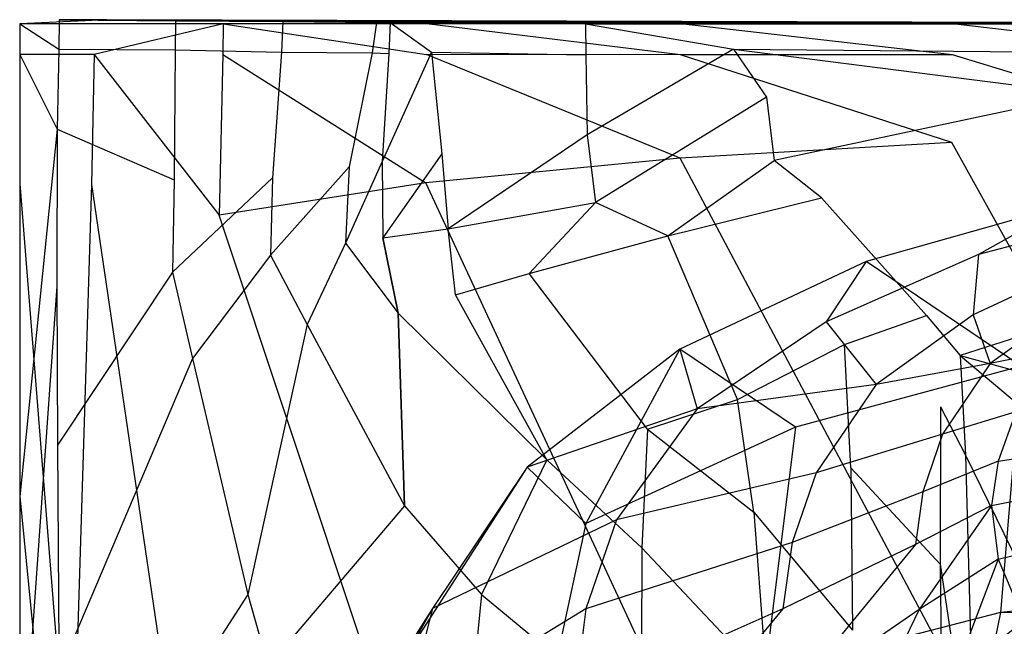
# Model space of a CAD drawing. Extents: x 0 to 0.359, y -0.35 to 0.
# Tile 4 of 21: x 0.003 to 0.123, y -0.074 to 0. Entities that reach past the tile are written whole.
import ezdxf

# ---------------------------------------------------------------- set-up
doc = ezdxf.new("R2010")
doc.units = 0
doc.layers.add('L0_URINAL__N_750200__1___REPLAC', color=7, linetype='CONTINUOUS')

msp = doc.modelspace()

# ---------------------------------------------------------------- linework, layer by layer
at = {"layer": 'L0_URINAL__N_750200__1___REPLAC', "color": 8}
for points, invisible_edges in [([(0.002933, -0.000504, 0.522683), (0.013555, -0.000006, 0.473207), (0.007734, 0, 0.472129), (0.002933, -0.000504, 0.522683)], 13), ([(0.007734, 0, 0.472129), (0.007691, -0.003597, 0.470131), (0.002933, -0.000504, 0.522683), (0.007734, 0, 0.472129)], 14), ([(0.007734, 0, 0.472129), (0.021935, -0.000124, 0.421099), (0.007691, -0.003597, 0.470131), (0.007734, 0, 0.472129)], 14), ([(0.007734, 0, 0.472129), (0.027659, -0.00013, 0.422525), (0.021935, -0.000124, 0.421099), (0.007734, 0, 0.472129)], 13), ([(0.027659, -0.00013, 0.422525), (0.007734, 0, 0.472129), (0.013555, -0.000006, 0.473207), (0.027659, -0.00013, 0.422525)], 14), ([(0.013555, -0.000006, 0.473207), (0.002933, -0.000504, 0.522683), (0.008917, -0.00051, 0.522038), (0.013555, -0.000006, 0.473207)], 14), ([(0.002933, -0.000504, 0.522683), (0.017345, -0.000509, 0.54839), (0.008917, -0.00051, 0.522038), (0.002933, -0.000504, 0.522683)], 13), ([(0.017345, -0.000509, 0.54839), (0.002933, -0.000504, 0.522683), (0.012082, -0.000504, 0.551291), (0.017345, -0.000509, 0.54839)], 14), ([(0.002933, -0.000504, 0.522683), (0.007691, -0.003597, 0.470131), (0.002933, -0.004256, 0.522), (0.002933, -0.000504, 0.522683)], 14), ([(0.002933, -0.000504, 0.522683), (0.002933, -0.004256, 0.522), (0.012025, -0.004256, 0.550608), (0.002933, -0.000504, 0.522683)], 14), ([(0.012082, -0.000504, 0.551291), (0.002933, -0.000504, 0.522683), (0.012025, -0.004256, 0.550608), (0.012082, -0.000504, 0.551291)], 14), ([(0.021935, -0.000124, 0.421099), (0.021914, -0.003674, 0.418856), (0.007691, -0.003597, 0.470131), (0.021935, -0.000124, 0.421099)], 14), ([(0.179676, -0.000504, 0.604102), (0.013555, -0.000006, 0.473207), (0.008917, -0.00051, 0.522038), (0.179676, -0.000504, 0.604102)], 14), ([(0.179676, -0.000504, 0.604102), (0.008917, -0.00051, 0.522038), (0.017345, -0.000509, 0.54839), (0.179676, -0.000504, 0.604102)], 14), ([(0.027772, -0.000504, 0.570003), (0.012025, -0.004256, 0.550608), (0.027706, -0.004264, 0.569472), (0.027772, -0.000504, 0.570003)], 14), ([(0.027772, -0.000504, 0.570003), (0.012082, -0.000504, 0.551291), (0.012025, -0.004256, 0.550608), (0.027772, -0.000504, 0.570003)], 14), ([(0.012082, -0.000504, 0.551291), (0.031816, -0.000507, 0.565648), (0.017345, -0.000509, 0.54839), (0.012082, -0.000504, 0.551291)], 13), ([(0.031816, -0.000507, 0.565648), (0.012082, -0.000504, 0.551291), (0.027772, -0.000504, 0.570003), (0.031816, -0.000507, 0.565648)], 14), ([(0.179676, -0.000504, 0.604102), (0.027659, -0.00013, 0.422525), (0.013555, -0.000006, 0.473207), (0.179676, -0.000504, 0.604102)], 14), ([(0.179676, -0.000504, 0.604102), (0.017345, -0.000509, 0.54839), (0.031816, -0.000507, 0.565648), (0.179676, -0.000504, 0.604102)], 14), ([(0.021935, -0.000124, 0.421099), (0.035049, -0.000238, 0.361572), (0.021914, -0.003674, 0.418856), (0.021935, -0.000124, 0.421099)], 14), ([(0.035049, -0.000238, 0.361572), (0.034866, -0.003955, 0.360487), (0.021914, -0.003674, 0.418856), (0.035049, -0.000238, 0.361572)], 14), ([(0.021935, -0.000124, 0.421099), (0.040808, -0.000244, 0.36284), (0.035049, -0.000238, 0.361572), (0.021935, -0.000124, 0.421099)], 13), ([(0.040808, -0.000244, 0.36284), (0.021935, -0.000124, 0.421099), (0.027659, -0.00013, 0.422525), (0.040808, -0.000244, 0.36284)], 14), ([(0.179676, -0.000504, 0.604102), (0.040808, -0.000244, 0.36284), (0.027659, -0.00013, 0.422525), (0.179676, -0.000504, 0.604102)], 14), ([(0.052567, -0.004267, 0.587391), (0.027772, -0.000504, 0.570003), (0.027706, -0.004264, 0.569472), (0.052567, -0.004267, 0.587391)], 13), ([(0.027772, -0.000504, 0.570003), (0.055389, -0.000506, 0.582616), (0.031816, -0.000507, 0.565648), (0.027772, -0.000504, 0.570003)], 13), ([(0.055389, -0.000506, 0.582616), (0.027772, -0.000504, 0.570003), (0.052579, -0.000504, 0.587859), (0.055389, -0.000506, 0.582616)], 14), ([(0.027772, -0.000504, 0.570003), (0.052567, -0.004267, 0.587391), (0.052579, -0.000504, 0.587859), (0.027772, -0.000504, 0.570003)], 14), ([(0.179676, -0.000504, 0.604102), (0.031816, -0.000507, 0.565648), (0.055389, -0.000506, 0.582616), (0.179676, -0.000504, 0.604102)], 14), ([(0.035049, -0.000238, 0.361572), (0.046478, -0.000338, 0.309698), (0.034866, -0.003955, 0.360487), (0.035049, -0.000238, 0.361572)], 14), ([(0.046478, -0.000338, 0.309698), (0.045957, -0.004042, 0.310597), (0.034866, -0.003955, 0.360487), (0.046478, -0.000338, 0.309698)], 14), ([(0.035049, -0.000238, 0.361572), (0.052236, -0.000344, 0.310967), (0.046478, -0.000338, 0.309698), (0.035049, -0.000238, 0.361572)], 13), ([(0.052236, -0.000344, 0.310967), (0.035049, -0.000238, 0.361572), (0.040808, -0.000244, 0.36284), (0.052236, -0.000344, 0.310967)], 14), ([(0.179676, -0.000504, 0.604102), (0.052236, -0.000344, 0.310967), (0.040808, -0.000244, 0.36284), (0.179676, -0.000504, 0.604102)], 14), ([(0.046478, -0.000338, 0.309698), (0.048164, -0.000353, 0.302044), (0.045957, -0.004042, 0.310597), (0.046478, -0.000338, 0.309698)], 14), ([(0.048164, -0.000353, 0.302044), (0.048002, -0.004113, 0.301603), (0.045957, -0.004042, 0.310597), (0.048164, -0.000353, 0.302044)], 14), ([(0.046478, -0.000338, 0.309698), (0.053839, -0.000359, 0.303692), (0.048164, -0.000353, 0.302044), (0.046478, -0.000338, 0.309698)], 13), ([(0.053839, -0.000359, 0.303692), (0.046478, -0.000338, 0.309698), (0.052236, -0.000344, 0.310967), (0.053839, -0.000359, 0.303692)], 14), ([(0.048164, -0.000353, 0.302044), (0.053192, -0.003984, 0.286976), (0.048002, -0.004113, 0.301603), (0.048164, -0.000353, 0.302044)], 14), ([(0.048164, -0.000353, 0.302044), (0.058556, -0.000384, 0.290707), (0.052947, -0.000378, 0.288877), (0.048164, -0.000353, 0.302044)], 13), ([(0.058556, -0.000384, 0.290707), (0.048164, -0.000353, 0.302044), (0.053839, -0.000359, 0.303692), (0.058556, -0.000384, 0.290707)], 14), ([(0.048164, -0.000353, 0.302044), (0.052947, -0.000378, 0.288877), (0.053192, -0.003984, 0.286976), (0.048164, -0.000353, 0.302044)], 14), ([(0.179676, -0.000504, 0.604102), (0.053839, -0.000359, 0.303692), (0.052236, -0.000344, 0.310967), (0.179676, -0.000504, 0.604102)], 14), ([(0.083571, -0.004272, 0.599198), (0.052579, -0.000504, 0.587859), (0.052567, -0.004267, 0.587391), (0.083571, -0.004272, 0.599198)], 14), ([(0.052579, -0.000504, 0.587859), (0.085201, -0.000505, 0.593846), (0.055389, -0.000506, 0.582616), (0.052579, -0.000504, 0.587859)], 13), ([(0.085201, -0.000505, 0.593846), (0.052579, -0.000504, 0.587859), (0.083575, -0.000504, 0.599534), (0.085201, -0.000505, 0.593846)], 14), ([(0.083575, -0.000504, 0.599534), (0.052579, -0.000504, 0.587859), (0.083571, -0.004272, 0.599198), (0.083575, -0.000504, 0.599534)], 14), ([(0.052947, -0.000378, 0.288877), (0.077639, -0.00051, 0.224946), (0.071996, -0.000504, 0.223235), (0.052947, -0.000378, 0.288877)], 13), ([(0.077639, -0.00051, 0.224946), (0.052947, -0.000378, 0.288877), (0.058556, -0.000384, 0.290707), (0.077639, -0.00051, 0.224946)], 14), ([(0.052947, -0.000378, 0.288877), (0.071996, -0.000504, 0.223235), (0.053192, -0.003984, 0.286976), (0.052947, -0.000378, 0.288877)], 14), ([(0.071996, -0.000504, 0.223235), (0.072034, -0.004276, 0.223141), (0.053192, -0.003984, 0.286976), (0.071996, -0.000504, 0.223235)], 14), ([(0.179676, -0.000504, 0.604102), (0.058556, -0.000384, 0.290707), (0.053839, -0.000359, 0.303692), (0.179676, -0.000504, 0.604102)], 14), ([(0.179676, -0.000504, 0.604102), (0.055389, -0.000506, 0.582616), (0.085201, -0.000505, 0.593846), (0.179676, -0.000504, 0.604102)], 14), ([(0.179676, -0.000504, 0.604102), (0.077639, -0.00051, 0.224946), (0.058556, -0.000384, 0.290707), (0.179676, -0.000504, 0.604102)], 14), ([(0.071996, -0.000504, 0.223235), (0.094665, -0.00051, 0.171171), (0.089036, -0.000504, 0.169413), (0.071996, -0.000504, 0.223235)], 13), ([(0.094665, -0.00051, 0.171171), (0.071996, -0.000504, 0.223235), (0.077639, -0.00051, 0.224946), (0.094665, -0.00051, 0.171171)], 14), ([(0.071996, -0.000504, 0.223235), (0.09007, -0.003601, 0.166055), (0.072034, -0.004276, 0.223141), (0.071996, -0.000504, 0.223235)], 14), ([(0.071996, -0.000504, 0.223235), (0.089036, -0.000504, 0.169413), (0.09007, -0.003601, 0.166055), (0.071996, -0.000504, 0.223235)], 14), ([(0.179676, -0.000504, 0.604102), (0.094665, -0.00051, 0.171171), (0.077639, -0.00051, 0.224946), (0.179676, -0.000504, 0.604102)], 14), ([(0.11679, -0.004275, 0.605986), (0.083575, -0.000504, 0.599534), (0.083571, -0.004272, 0.599198), (0.11679, -0.004275, 0.605986)], 14), ([(0.083575, -0.000504, 0.599534), (0.117667, -0.000504, 0.600316), (0.085201, -0.000505, 0.593846), (0.083575, -0.000504, 0.599534)], 13), ([(0.117667, -0.000504, 0.600316), (0.083575, -0.000504, 0.599534), (0.116808, -0.000504, 0.606157), (0.117667, -0.000504, 0.600316)], 14), ([(0.116808, -0.000504, 0.606157), (0.083575, -0.000504, 0.599534), (0.11679, -0.004275, 0.605986), (0.116808, -0.000504, 0.606157)], 14), ([(0.179676, -0.000504, 0.604102), (0.085201, -0.000505, 0.593846), (0.117667, -0.000504, 0.600316), (0.179676, -0.000504, 0.604102)], 14), ([(0.089036, -0.000504, 0.169413), (0.139317, -0.00051, 0.026275), (0.134122, -0.000504, 0.02311), (0.089036, -0.000504, 0.169413)], 13), ([(0.139317, -0.00051, 0.026275), (0.089036, -0.000504, 0.169413), (0.094665, -0.00051, 0.171171), (0.139317, -0.00051, 0.026275)], 14), ([(0.089036, -0.000504, 0.169413), (0.134122, -0.000504, 0.02311), (0.09007, -0.003601, 0.166055), (0.089036, -0.000504, 0.169413)], 14), ([(0.134122, -0.000504, 0.02311), (0.133448, -0.003992, 0.026507), (0.09007, -0.003601, 0.166055), (0.134122, -0.000504, 0.02311)], 14), ([(0.179676, -0.000504, 0.604102), (0.139317, -0.00051, 0.026275), (0.094665, -0.00051, 0.171171), (0.179676, -0.000504, 0.604102)], 14), ([(0.149479, -0.004276, 0.609238), (0.116808, -0.000504, 0.606157), (0.11679, -0.004275, 0.605986), (0.149479, -0.004276, 0.609238)], 14), ([(0.116808, -0.000504, 0.606157), (0.149775, -0.000503, 0.603393), (0.117667, -0.000504, 0.600316), (0.116808, -0.000504, 0.606157)], 13), ([(0.149775, -0.000503, 0.603393), (0.116808, -0.000504, 0.606157), (0.149424, -0.000504, 0.609283), (0.149775, -0.000503, 0.603393)], 14), ([(0.149479, -0.004276, 0.609238), (0.149424, -0.000504, 0.609283), (0.116808, -0.000504, 0.606157), (0.149479, -0.004276, 0.609238)], 14), ([(0.179676, -0.000504, 0.604102), (0.117667, -0.000504, 0.600316), (0.149775, -0.000503, 0.603393), (0.179676, -0.000504, 0.604102)], 14), ([(0.007691, -0.003597, 0.470131), (0.007499, -0.013357, 0.461295), (0.002933, -0.004256, 0.522), (0.007691, -0.003597, 0.470131)], 14), ([(0.007691, -0.003597, 0.470131), (0.021914, -0.003674, 0.418856), (0.007499, -0.013357, 0.461295), (0.007691, -0.003597, 0.470131)], 14), ([(0.09007, -0.003601, 0.166055), (0.072193, -0.014041, 0.222744), (0.072034, -0.004276, 0.223141), (0.09007, -0.003601, 0.166055)], 14), ([(0.09007, -0.003601, 0.166055), (0.094083, -0.009469, 0.153025), (0.072193, -0.014041, 0.222744), (0.09007, -0.003601, 0.166055)], 14), ([(0.09007, -0.003601, 0.166055), (0.133102, -0.009097, 0.029651), (0.094083, -0.009469, 0.153025), (0.09007, -0.003601, 0.166055)], 14), ([(0.09007, -0.003601, 0.166055), (0.133448, -0.003992, 0.026507), (0.133102, -0.009097, 0.029651), (0.09007, -0.003601, 0.166055)], 14), ([(0.002933, -0.004256, 0.522), (0.007499, -0.013357, 0.461295), (0.002933, -0.020054, 0.518003), (0.002933, -0.004256, 0.522)], 14), ([(0.002933, -0.004256, 0.522), (0.002933, -0.020054, 0.518003), (0.011692, -0.020113, 0.546608), (0.002933, -0.004256, 0.522)], 14), ([(0.012025, -0.004256, 0.550608), (0.002933, -0.004256, 0.522), (0.011692, -0.020113, 0.546608), (0.012025, -0.004256, 0.550608)], 14), ([(0.021914, -0.003674, 0.418856), (0.021784, -0.019551, 0.404941), (0.007499, -0.013357, 0.461295), (0.021914, -0.003674, 0.418856)], 14), ([(0.012025, -0.004256, 0.550608), (0.011692, -0.020113, 0.546608), (0.027258, -0.023873, 0.565837), (0.012025, -0.004256, 0.550608)], 14), ([(0.012025, -0.004256, 0.550608), (0.027258, -0.023873, 0.565837), (0.027706, -0.004264, 0.569472), (0.012025, -0.004256, 0.550608)], 14), ([(0.021914, -0.003674, 0.418856), (0.034866, -0.003955, 0.360487), (0.021784, -0.019551, 0.404941), (0.021914, -0.003674, 0.418856)], 14), ([(0.034866, -0.003955, 0.360487), (0.033803, -0.019318, 0.354214), (0.021784, -0.019551, 0.404941), (0.034866, -0.003955, 0.360487)], 14), ([(0.052495, -0.019936, 0.584678), (0.027706, -0.004264, 0.569472), (0.027258, -0.023873, 0.565837), (0.052495, -0.019936, 0.584678)], 13), ([(0.027706, -0.004264, 0.569472), (0.052495, -0.019936, 0.584678), (0.052567, -0.004267, 0.587391), (0.027706, -0.004264, 0.569472)], 14), ([(0.034866, -0.003955, 0.360487), (0.045957, -0.004042, 0.310597), (0.033803, -0.019318, 0.354214), (0.034866, -0.003955, 0.360487)], 14), ([(0.045957, -0.004042, 0.310597), (0.043135, -0.017972, 0.315469), (0.033803, -0.019318, 0.354214), (0.045957, -0.004042, 0.310597)], 14), ([(0.045957, -0.004042, 0.310597), (0.048002, -0.004113, 0.301603), (0.043135, -0.017972, 0.315469), (0.045957, -0.004042, 0.310597)], 14), ([(0.048002, -0.004113, 0.301603), (0.04717, -0.017309, 0.299335), (0.043135, -0.017972, 0.315469), (0.048002, -0.004113, 0.301603)], 14), ([(0.053192, -0.003984, 0.286976), (0.054452, -0.016373, 0.277205), (0.04717, -0.017309, 0.299335), (0.053192, -0.003984, 0.286976)], 14), ([(0.053192, -0.003984, 0.286976), (0.04717, -0.017309, 0.299335), (0.048002, -0.004113, 0.301603), (0.053192, -0.003984, 0.286976)], 14), ([(0.08355, -0.016914, 0.597518), (0.052567, -0.004267, 0.587391), (0.052495, -0.019936, 0.584678), (0.08355, -0.016914, 0.597518)], 14), ([(0.083571, -0.004272, 0.599198), (0.052567, -0.004267, 0.587391), (0.08355, -0.016914, 0.597518), (0.083571, -0.004272, 0.599198)], 14), ([(0.053192, -0.003984, 0.286976), (0.072034, -0.004276, 0.223141), (0.054452, -0.016373, 0.277205), (0.053192, -0.003984, 0.286976)], 14), ([(0.072034, -0.004276, 0.223141), (0.072193, -0.014041, 0.222744), (0.054452, -0.016373, 0.277205), (0.072034, -0.004276, 0.223141)], 14), ([(0.116709, -0.015015, 0.605218), (0.083571, -0.004272, 0.599198), (0.08355, -0.016914, 0.597518), (0.116709, -0.015015, 0.605218)], 14), ([(0.11679, -0.004275, 0.605986), (0.083571, -0.004272, 0.599198), (0.116709, -0.015015, 0.605218), (0.11679, -0.004275, 0.605986)], 14), ([(0.149716, -0.014367, 0.609047), (0.11679, -0.004275, 0.605986), (0.116709, -0.015015, 0.605218), (0.149716, -0.014367, 0.609047)], 14), ([(0.149716, -0.014367, 0.609047), (0.149479, -0.004276, 0.609238), (0.11679, -0.004275, 0.605986), (0.149716, -0.014367, 0.609047)], 14), ([(0.094083, -0.009469, 0.153025), (0.073199, -0.022322, 0.222493), (0.072193, -0.014041, 0.222744), (0.094083, -0.009469, 0.153025)], 14), ([(0.094083, -0.009469, 0.153025), (0.095036, -0.017202, 0.151616), (0.073199, -0.022322, 0.222493), (0.094083, -0.009469, 0.153025)], 14), ([(0.133102, -0.009097, 0.029651), (0.095036, -0.017202, 0.151616), (0.094083, -0.009469, 0.153025), (0.133102, -0.009097, 0.029651)], 14), ([(0.133102, -0.009097, 0.029651), (0.13296, -0.016471, 0.033076), (0.095036, -0.017202, 0.151616), (0.133102, -0.009097, 0.029651)], 14), ([(0.007499, -0.013357, 0.461295), (0.002927, -0.058218, 0.511226), (0.002933, -0.020054, 0.518003), (0.007499, -0.013357, 0.461295)], 14), ([(0.007499, -0.013357, 0.461295), (0.007445, -0.032543, 0.452402), (0.002927, -0.058218, 0.511226), (0.007499, -0.013357, 0.461295)], 14), ([(0.007499, -0.013357, 0.461295), (0.021784, -0.019551, 0.404941), (0.007445, -0.032543, 0.452402), (0.007499, -0.013357, 0.461295)], 14), ([(0.072193, -0.014041, 0.222744), (0.055239, -0.025528, 0.275521), (0.054452, -0.016373, 0.277205), (0.072193, -0.014041, 0.222744)], 14), ([(0.072193, -0.014041, 0.222744), (0.073199, -0.022322, 0.222493), (0.055239, -0.025528, 0.275521), (0.072193, -0.014041, 0.222744)], 14), ([(0.150618, -0.076111, 0.608322), (0.149716, -0.014367, 0.609047), (0.116709, -0.015015, 0.605218), (0.150618, -0.076111, 0.608322)], 14), ([(0.116709, -0.015015, 0.605218), (0.08355, -0.016914, 0.597518), (0.116403, -0.078758, 0.60232), (0.116709, -0.015015, 0.605218)], 14), ([(0.150618, -0.076111, 0.608322), (0.116709, -0.015015, 0.605218), (0.116403, -0.078758, 0.60232), (0.150618, -0.076111, 0.608322)], 14), ([(0.054452, -0.016373, 0.277205), (0.047269, -0.026653, 0.298213), (0.04717, -0.017309, 0.299335), (0.054452, -0.016373, 0.277205)], 14), ([(0.054452, -0.016373, 0.277205), (0.055239, -0.025528, 0.275521), (0.047269, -0.026653, 0.298213), (0.054452, -0.016373, 0.277205)], 14), ([(0.10079, -0.021754, 0.152357), (0.095036, -0.017202, 0.151616), (0.13296, -0.016471, 0.033076), (0.10079, -0.021754, 0.152357)], 14), ([(0.13296, -0.016471, 0.033076), (0.133076, -0.026123, 0.036664), (0.10079, -0.021754, 0.152357), (0.13296, -0.016471, 0.033076)], 14), ([(0.043135, -0.017972, 0.315469), (0.042714, -0.027303, 0.314693), (0.033558, -0.028744, 0.350796), (0.043135, -0.017972, 0.315469)], 14), ([(0.043135, -0.017972, 0.315469), (0.033558, -0.028744, 0.350796), (0.033803, -0.019318, 0.354214), (0.043135, -0.017972, 0.315469)], 14), ([(0.04717, -0.017309, 0.299335), (0.047269, -0.026653, 0.298213), (0.042714, -0.027303, 0.314693), (0.04717, -0.017309, 0.299335)], 14), ([(0.04717, -0.017309, 0.299335), (0.042714, -0.027303, 0.314693), (0.043135, -0.017972, 0.315469), (0.04717, -0.017309, 0.299335)], 14), ([(0.08355, -0.016914, 0.597518), (0.052495, -0.019936, 0.584678), (0.083475, -0.086519, 0.591297), (0.08355, -0.016914, 0.597518)], 14), ([(0.082043, -0.026411, 0.222719), (0.073199, -0.022322, 0.222493), (0.095036, -0.017202, 0.151616), (0.082043, -0.026411, 0.222719)], 14), ([(0.082043, -0.026411, 0.222719), (0.095036, -0.017202, 0.151616), (0.10079, -0.021754, 0.152357), (0.082043, -0.026411, 0.222719)], 14), ([(0.116403, -0.078758, 0.60232), (0.08355, -0.016914, 0.597518), (0.083475, -0.086519, 0.591297), (0.116403, -0.078758, 0.60232)], 14), ([(0.002933, -0.020054, 0.518003), (0.002927, -0.058218, 0.511226), (0.009264, -0.099588, 0.532157), (0.002933, -0.020054, 0.518003)], 14), ([(0.002933, -0.020054, 0.518003), (0.009264, -0.099588, 0.532157), (0.011692, -0.020113, 0.546608), (0.002933, -0.020054, 0.518003)], 14), ([(0.021784, -0.019551, 0.404941), (0.021593, -0.030846, 0.398572), (0.007445, -0.032543, 0.452402), (0.021784, -0.019551, 0.404941)], 14), ([(0.011692, -0.020113, 0.546608), (0.009264, -0.099588, 0.532157), (0.025672, -0.114949, 0.552982), (0.011692, -0.020113, 0.546608)], 14), ([(0.011692, -0.020113, 0.546608), (0.025672, -0.114949, 0.552982), (0.027258, -0.023873, 0.565837), (0.011692, -0.020113, 0.546608)], 14), ([(0.033803, -0.019318, 0.354214), (0.033558, -0.028744, 0.350796), (0.021593, -0.030846, 0.398572), (0.033803, -0.019318, 0.354214)], 14), ([(0.033803, -0.019318, 0.354214), (0.021593, -0.030846, 0.398572), (0.021784, -0.019551, 0.404941), (0.033803, -0.019318, 0.354214)], 14), ([(0.052495, -0.019936, 0.584678), (0.027258, -0.023873, 0.565837), (0.052238, -0.098864, 0.57486), (0.052495, -0.019936, 0.584678)], 14), ([(0.083475, -0.086519, 0.591297), (0.052495, -0.019936, 0.584678), (0.052238, -0.098864, 0.57486), (0.083475, -0.086519, 0.591297)], 14), ([(0.055239, -0.025528, 0.275521), (0.073199, -0.022322, 0.222493), (0.0651, -0.030983, 0.274067), (0.055239, -0.025528, 0.275521)], 14), ([(0.0651, -0.030983, 0.274067), (0.073199, -0.022322, 0.222493), (0.082043, -0.026411, 0.222719), (0.0651, -0.030983, 0.274067)], 14), ([(0.082043, -0.026411, 0.222719), (0.10079, -0.021754, 0.152357), (0.103621, -0.039648, 0.221078), (0.082043, -0.026411, 0.222719)], 14), ([(0.113614, -0.036124, 0.158882), (0.10079, -0.021754, 0.152357), (0.133076, -0.026123, 0.036664), (0.113614, -0.036124, 0.158882)], 14), ([(0.10079, -0.021754, 0.152357), (0.113614, -0.036124, 0.158882), (0.103621, -0.039648, 0.221078), (0.10079, -0.021754, 0.152357)], 14), ([(0.130859, -0.022592, 0.543581), (0.106251, -0.029531, 0.531821), (0.119977, -0.028656, 0.449455), (0.130859, -0.022592, 0.543581)], 14), ([(0.125167, -0.042314, 0.574186), (0.106251, -0.029531, 0.531821), (0.130859, -0.022592, 0.543581), (0.125167, -0.042314, 0.574186)], 14), ([(0.130859, -0.022592, 0.543581), (0.119977, -0.028656, 0.449455), (0.140041, -0.023427, 0.458029), (0.130859, -0.022592, 0.543581)], 14), ([(0.052238, -0.098864, 0.57486), (0.027258, -0.023873, 0.565837), (0.025672, -0.114949, 0.552982), (0.052238, -0.098864, 0.57486)], 14), ([(0.140041, -0.023427, 0.458029), (0.119977, -0.028656, 0.449455), (0.133558, -0.029367, 0.354002), (0.140041, -0.023427, 0.458029)], 14), ([(0.047269, -0.026653, 0.298213), (0.055239, -0.025528, 0.275521), (0.056107, -0.033582, 0.297726), (0.047269, -0.026653, 0.298213)], 14), ([(0.056107, -0.033582, 0.297726), (0.055239, -0.025528, 0.275521), (0.0651, -0.030983, 0.274067), (0.056107, -0.033582, 0.297726)], 14), ([(0.0651, -0.030983, 0.274067), (0.082043, -0.026411, 0.222719), (0.090548, -0.046394, 0.26907), (0.0651, -0.030983, 0.274067)], 14), ([(0.090548, -0.046394, 0.26907), (0.082043, -0.026411, 0.222719), (0.103621, -0.039648, 0.221078), (0.090548, -0.046394, 0.26907)], 14), ([(0.133076, -0.026123, 0.036664), (0.132999, -0.036101, 0.041194), (0.113614, -0.036124, 0.158882), (0.133076, -0.026123, 0.036664)], 14), ([(0.042714, -0.027303, 0.314693), (0.038004, -0.037224, 0.349716), (0.033558, -0.028744, 0.350796), (0.042714, -0.027303, 0.314693)], 14), ([(0.042714, -0.027303, 0.314693), (0.049115, -0.03582, 0.313749), (0.038004, -0.037224, 0.349716), (0.042714, -0.027303, 0.314693)], 14), ([(0.047269, -0.026653, 0.298213), (0.049115, -0.03582, 0.313749), (0.042714, -0.027303, 0.314693), (0.047269, -0.026653, 0.298213)], 14), ([(0.049115, -0.03582, 0.313749), (0.047269, -0.026653, 0.298213), (0.056107, -0.033582, 0.297726), (0.049115, -0.03582, 0.313749)], 14), ([(0.033558, -0.028744, 0.350796), (0.024016, -0.041363, 0.396766), (0.021593, -0.030846, 0.398572), (0.033558, -0.028744, 0.350796)], 14), ([(0.033558, -0.028744, 0.350796), (0.038004, -0.037224, 0.349716), (0.024016, -0.041363, 0.396766), (0.033558, -0.028744, 0.350796)], 14), ([(0.119977, -0.028656, 0.449455), (0.101357, -0.03689, 0.43693), (0.119298, -0.036018, 0.346789), (0.119977, -0.028656, 0.449455)], 14), ([(0.106251, -0.029531, 0.531821), (0.101357, -0.03689, 0.43693), (0.119977, -0.028656, 0.449455), (0.106251, -0.029531, 0.531821)], 14), ([(0.119977, -0.028656, 0.449455), (0.119298, -0.036018, 0.346789), (0.133558, -0.029367, 0.354002), (0.119977, -0.028656, 0.449455)], 14), ([(0.106251, -0.029531, 0.531821), (0.083491, -0.040226, 0.514714), (0.101357, -0.03689, 0.43693), (0.106251, -0.029531, 0.531821)], 14), ([(0.097642, -0.049759, 0.561415), (0.083491, -0.040226, 0.514714), (0.106251, -0.029531, 0.531821), (0.097642, -0.049759, 0.561415)], 14), ([(0.125167, -0.042314, 0.574186), (0.097642, -0.049759, 0.561415), (0.106251, -0.029531, 0.531821), (0.125167, -0.042314, 0.574186)], 14), ([(0.133558, -0.029367, 0.354002), (0.119298, -0.036018, 0.346789), (0.131145, -0.034969, 0.280663), (0.133558, -0.029367, 0.354002)], 14), ([(0.021593, -0.030846, 0.398572), (0.007531, -0.051969, 0.445528), (0.007445, -0.032543, 0.452402), (0.021593, -0.030846, 0.398572)], 14), ([(0.021593, -0.030846, 0.398572), (0.024016, -0.041363, 0.396766), (0.007531, -0.051969, 0.445528), (0.021593, -0.030846, 0.398572)], 14), ([(0.056107, -0.033582, 0.297726), (0.0651, -0.030983, 0.274067), (0.07956, -0.050003, 0.297283), (0.056107, -0.033582, 0.297726)], 14), ([(0.07956, -0.050003, 0.297283), (0.0651, -0.030983, 0.274067), (0.090548, -0.046394, 0.26907), (0.07956, -0.050003, 0.297283)], 14), ([(0.007445, -0.032543, 0.452402), (0.002931, -0.096339, 0.504142), (0.002927, -0.058218, 0.511226), (0.007445, -0.032543, 0.452402)], 14), ([(0.007445, -0.032543, 0.452402), (0.007531, -0.051969, 0.445528), (0.002931, -0.096339, 0.504142), (0.007445, -0.032543, 0.452402)], 14), ([(0.067254, -0.053751, 0.318566), (0.049115, -0.03582, 0.313749), (0.056107, -0.033582, 0.297726), (0.067254, -0.053751, 0.318566)], 14), ([(0.067254, -0.053751, 0.318566), (0.056107, -0.033582, 0.297726), (0.07956, -0.050003, 0.297283), (0.067254, -0.053751, 0.318566)], 14), ([(0.049115, -0.03582, 0.313749), (0.049881, -0.059348, 0.350599), (0.038004, -0.037224, 0.349716), (0.049115, -0.03582, 0.313749)], 14), ([(0.049881, -0.059348, 0.350599), (0.049115, -0.03582, 0.313749), (0.067254, -0.053751, 0.318566), (0.049881, -0.059348, 0.350599)], 14), ([(0.101357, -0.03689, 0.43693), (0.107466, -0.044524, 0.337384), (0.119298, -0.036018, 0.346789), (0.101357, -0.03689, 0.43693)], 14), ([(0.119298, -0.036018, 0.346789), (0.107466, -0.044524, 0.337384), (0.121386, -0.041965, 0.276116), (0.119298, -0.036018, 0.346789)], 14), ([(0.119298, -0.036018, 0.346789), (0.121386, -0.041965, 0.276116), (0.131145, -0.034969, 0.280663), (0.119298, -0.036018, 0.346789)], 14), ([(0.131145, -0.034969, 0.280663), (0.121386, -0.041965, 0.276116), (0.129531, -0.040385, 0.238858), (0.131145, -0.034969, 0.280663)], 14), ([(0.038004, -0.037224, 0.349716), (0.030784, -0.070192, 0.393859), (0.024016, -0.041363, 0.396766), (0.038004, -0.037224, 0.349716)], 14), ([(0.038004, -0.037224, 0.349716), (0.049881, -0.059348, 0.350599), (0.030784, -0.070192, 0.393859), (0.038004, -0.037224, 0.349716)], 14), ([(0.083491, -0.040226, 0.514714), (0.085617, -0.047528, 0.420266), (0.101357, -0.03689, 0.43693), (0.083491, -0.040226, 0.514714)], 14), ([(0.101357, -0.03689, 0.43693), (0.085617, -0.047528, 0.420266), (0.107466, -0.044524, 0.337384), (0.101357, -0.03689, 0.43693)], 14), ([(0.103621, -0.039648, 0.221078), (0.113614, -0.036124, 0.158882), (0.115308, -0.047288, 0.211289), (0.103621, -0.039648, 0.221078)], 14), ([(0.132999, -0.036101, 0.041194), (0.117716, -0.041002, 0.158202), (0.113614, -0.036124, 0.158882), (0.132999, -0.036101, 0.041194)], 14), ([(0.113614, -0.036124, 0.158882), (0.117716, -0.041002, 0.158202), (0.115308, -0.047288, 0.211289), (0.113614, -0.036124, 0.158882)], 14), ([(0.132999, -0.036101, 0.041194), (0.132575, -0.045083, 0.046683), (0.117716, -0.041002, 0.158202), (0.132999, -0.036101, 0.041194)], 14), ([(0.090548, -0.046394, 0.26907), (0.103621, -0.039648, 0.221078), (0.104367, -0.054736, 0.261921), (0.090548, -0.046394, 0.26907)], 14), ([(0.104367, -0.054736, 0.261921), (0.103621, -0.039648, 0.221078), (0.115308, -0.047288, 0.211289), (0.104367, -0.054736, 0.261921)], 14), ([(0.083491, -0.040226, 0.514714), (0.064882, -0.054618, 0.492225), (0.085617, -0.047528, 0.420266), (0.083491, -0.040226, 0.514714)], 14), ([(0.083491, -0.040226, 0.514714), (0.072045, -0.061522, 0.542817), (0.064882, -0.054618, 0.492225), (0.083491, -0.040226, 0.514714)], 14), ([(0.097642, -0.049759, 0.561415), (0.072045, -0.061522, 0.542817), (0.083491, -0.040226, 0.514714), (0.097642, -0.049759, 0.561415)], 14), ([(0.129531, -0.040385, 0.238858), (0.121386, -0.041965, 0.276116), (0.124511, -0.047879, 0.237577), (0.129531, -0.040385, 0.238858)], 14), ([(0.024016, -0.041363, 0.396766), (0.007716, -0.079733, 0.440762), (0.007531, -0.051969, 0.445528), (0.024016, -0.041363, 0.396766)], 14), ([(0.024016, -0.041363, 0.396766), (0.030784, -0.070192, 0.393859), (0.007716, -0.079733, 0.440762), (0.024016, -0.041363, 0.396766)], 14), ([(0.121386, -0.041965, 0.276116), (0.107466, -0.044524, 0.337384), (0.115574, -0.050603, 0.271601), (0.121386, -0.041965, 0.276116)], 14), ([(0.117716, -0.041002, 0.158202), (0.118391, -0.053186, 0.155254), (0.115308, -0.047288, 0.211289), (0.117716, -0.041002, 0.158202)], 14), ([(0.121386, -0.041965, 0.276116), (0.115574, -0.050603, 0.271601), (0.124511, -0.047879, 0.237577), (0.121386, -0.041965, 0.276116)], 14), ([(0.117716, -0.041002, 0.158202), (0.132575, -0.045083, 0.046683), (0.131994, -0.053052, 0.052814), (0.117716, -0.041002, 0.158202)], 14), ([(0.117716, -0.041002, 0.158202), (0.131994, -0.053052, 0.052814), (0.118391, -0.053186, 0.155254), (0.117716, -0.041002, 0.158202)], 14), ([(0.125167, -0.042314, 0.574186), (0.122627, -0.072379, 0.568802), (0.097642, -0.049759, 0.561415), (0.125167, -0.042314, 0.574186)], 14), ([(0.152077, -0.069559, 0.575113), (0.122627, -0.072379, 0.568802), (0.125167, -0.042314, 0.574186), (0.152077, -0.069559, 0.575113)], 14), ([(0.107466, -0.044524, 0.337384), (0.085617, -0.047528, 0.420266), (0.100143, -0.055314, 0.327255), (0.107466, -0.044524, 0.337384)], 14), ([(0.107466, -0.044524, 0.337384), (0.100143, -0.055314, 0.327255), (0.115574, -0.050603, 0.271601), (0.107466, -0.044524, 0.337384)], 14), ([(0.07956, -0.050003, 0.297283), (0.090548, -0.046394, 0.26907), (0.092518, -0.060141, 0.293281), (0.07956, -0.050003, 0.297283)], 14), ([(0.092518, -0.060141, 0.293281), (0.090548, -0.046394, 0.26907), (0.104367, -0.054736, 0.261921), (0.092518, -0.060141, 0.293281)], 14), ([(0.085617, -0.047528, 0.420266), (0.064882, -0.054618, 0.492225), (0.075789, -0.061049, 0.402075), (0.085617, -0.047528, 0.420266)], 14), ([(0.085617, -0.047528, 0.420266), (0.075789, -0.061049, 0.402075), (0.100143, -0.055314, 0.327255), (0.085617, -0.047528, 0.420266)], 14), ([(0.115308, -0.047288, 0.211289), (0.115267, -0.066469, 0.217339), (0.104367, -0.054736, 0.261921), (0.115308, -0.047288, 0.211289)], 14), ([(0.115308, -0.047288, 0.211289), (0.118391, -0.053186, 0.155254), (0.115267, -0.066469, 0.217339), (0.115308, -0.047288, 0.211289)], 14), ([(0.124511, -0.047879, 0.237577), (0.115574, -0.050603, 0.271601), (0.122357, -0.053921, 0.236665), (0.124511, -0.047879, 0.237577)], 14), ([(0.122357, -0.053921, 0.236665), (0.139941, -0.051133, 0.18751), (0.140505, -0.047457, 0.188354), (0.122357, -0.053921, 0.236665)], 14), ([(0.140505, -0.047457, 0.188354), (0.124511, -0.047879, 0.237577), (0.122357, -0.053921, 0.236665), (0.140505, -0.047457, 0.188354)], 13), ([(0.07956, -0.050003, 0.297283), (0.078887, -0.064471, 0.315079), (0.067254, -0.053751, 0.318566), (0.07956, -0.050003, 0.297283)], 14), ([(0.097642, -0.049759, 0.561415), (0.093856, -0.079794, 0.557853), (0.072045, -0.061522, 0.542817), (0.097642, -0.049759, 0.561415)], 14), ([(0.07956, -0.050003, 0.297283), (0.092518, -0.060141, 0.293281), (0.078887, -0.064471, 0.315079), (0.07956, -0.050003, 0.297283)], 14), ([(0.122627, -0.072379, 0.568802), (0.093856, -0.079794, 0.557853), (0.097642, -0.049759, 0.561415), (0.122627, -0.072379, 0.568802)], 14), ([(0.115574, -0.050603, 0.271601), (0.100143, -0.055314, 0.327255), (0.113167, -0.057639, 0.268198), (0.115574, -0.050603, 0.271601)], 14), ([(0.115574, -0.050603, 0.271601), (0.113167, -0.057639, 0.268198), (0.122357, -0.053921, 0.236665), (0.115574, -0.050603, 0.271601)], 14), ([(0.139941, -0.051133, 0.18751), (0.122357, -0.053921, 0.236665), (0.121531, -0.059302, 0.23543), (0.139941, -0.051133, 0.18751)], 13), ([(0.121531, -0.059302, 0.23543), (0.140507, -0.05563, 0.186503), (0.139941, -0.051133, 0.18751), (0.121531, -0.059302, 0.23543)], 14), ([(0.007531, -0.051969, 0.445528), (0.007716, -0.079733, 0.440762), (0.002931, -0.096339, 0.504142), (0.007531, -0.051969, 0.445528)], 14), ([(0.067254, -0.053751, 0.318566), (0.059301, -0.070193, 0.343596), (0.049881, -0.059348, 0.350599), (0.067254, -0.053751, 0.318566)], 14), ([(0.067254, -0.053751, 0.318566), (0.078887, -0.064471, 0.315079), (0.059301, -0.070193, 0.343596), (0.067254, -0.053751, 0.318566)], 14), ([(0.122357, -0.053921, 0.236665), (0.113167, -0.057639, 0.268198), (0.121531, -0.059302, 0.23543), (0.122357, -0.053921, 0.236665)], 14), ([(0.118391, -0.053186, 0.155254), (0.119472, -0.093954, 0.149327), (0.115267, -0.066469, 0.217339), (0.118391, -0.053186, 0.155254)], 14), ([(0.131994, -0.053052, 0.052814), (0.131374, -0.079824, 0.069846), (0.118391, -0.053186, 0.155254), (0.131994, -0.053052, 0.052814)], 14), ([(0.118391, -0.053186, 0.155254), (0.131374, -0.079824, 0.069846), (0.119472, -0.093954, 0.149327), (0.118391, -0.053186, 0.155254)], 14), ([(0.064882, -0.054618, 0.492225), (0.050493, -0.07693, 0.517727), (0.053319, -0.07189, 0.467312), (0.064882, -0.054618, 0.492225)], 14), ([(0.064882, -0.054618, 0.492225), (0.072045, -0.061522, 0.542817), (0.050493, -0.07693, 0.517727), (0.064882, -0.054618, 0.492225)], 14), ([(0.064882, -0.054618, 0.492225), (0.053319, -0.07189, 0.467312), (0.075789, -0.061049, 0.402075), (0.064882, -0.054618, 0.492225)], 14), ([(0.104367, -0.054736, 0.261921), (0.104597, -0.074521, 0.263057), (0.092518, -0.060141, 0.293281), (0.104367, -0.054736, 0.261921)], 14), ([(0.104367, -0.054736, 0.261921), (0.115267, -0.066469, 0.217339), (0.104597, -0.074521, 0.263057), (0.104367, -0.054736, 0.261921)], 14), ([(0.100143, -0.055314, 0.327255), (0.075789, -0.061049, 0.402075), (0.097204, -0.063828, 0.319979), (0.100143, -0.055314, 0.327255)], 14), ([(0.100143, -0.055314, 0.327255), (0.097204, -0.063828, 0.319979), (0.113167, -0.057639, 0.268198), (0.100143, -0.055314, 0.327255)], 14), ([(0.140507, -0.05563, 0.186503), (0.121531, -0.059302, 0.23543), (0.122359, -0.065882, 0.233956), (0.140507, -0.05563, 0.186503)], 13), ([(0.122359, -0.065882, 0.233956), (0.14267, -0.060765, 0.186333), (0.140507, -0.05563, 0.186503), (0.122359, -0.065882, 0.233956)], 14), ([(0.113167, -0.057639, 0.268198), (0.097204, -0.063828, 0.319979), (0.112277, -0.064073, 0.264468), (0.113167, -0.057639, 0.268198)], 14), ([(0.113167, -0.057639, 0.268198), (0.112277, -0.064073, 0.264468), (0.121531, -0.059302, 0.23543), (0.113167, -0.057639, 0.268198)], 14), ([(0.002927, -0.058218, 0.511226), (0.002931, -0.096339, 0.504142), (0.008811, -0.116953, 0.528842), (0.002927, -0.058218, 0.511226)], 14), ([(0.002927, -0.058218, 0.511226), (0.008811, -0.116953, 0.528842), (0.009264, -0.099588, 0.532157), (0.002927, -0.058218, 0.511226)], 14), ([(0.049881, -0.059348, 0.350599), (0.033241, -0.078916, 0.393148), (0.030784, -0.070192, 0.393859), (0.049881, -0.059348, 0.350599)], 14), ([(0.049881, -0.059348, 0.350599), (0.059301, -0.070193, 0.343596), (0.033241, -0.078916, 0.393148), (0.049881, -0.059348, 0.350599)], 14), ([(0.121531, -0.059302, 0.23543), (0.112277, -0.064073, 0.264468), (0.112709, -0.071997, 0.2595), (0.121531, -0.059302, 0.23543)], 14), ([(0.121531, -0.059302, 0.23543), (0.112709, -0.071997, 0.2595), (0.122359, -0.065882, 0.233956), (0.121531, -0.059302, 0.23543)], 14), ([(0.075789, -0.061049, 0.402075), (0.053319, -0.07189, 0.467312), (0.072032, -0.071928, 0.389316), (0.075789, -0.061049, 0.402075)], 14), ([(0.075789, -0.061049, 0.402075), (0.072032, -0.071928, 0.389316), (0.097204, -0.063828, 0.319979), (0.075789, -0.061049, 0.402075)], 14), ([(0.092518, -0.060141, 0.293281), (0.09408, -0.080644, 0.292019), (0.078887, -0.064471, 0.315079), (0.092518, -0.060141, 0.293281)], 14), ([(0.092518, -0.060141, 0.293281), (0.104597, -0.074521, 0.263057), (0.09408, -0.080644, 0.292019), (0.092518, -0.060141, 0.293281)], 14), ([(0.14267, -0.060765, 0.186333), (0.122359, -0.065882, 0.233956), (0.125525, -0.073397, 0.233708), (0.14267, -0.060765, 0.186333)], 13), ([(0.072045, -0.061522, 0.542817), (0.065836, -0.09002, 0.540889), (0.050493, -0.07693, 0.517727), (0.072045, -0.061522, 0.542817)], 14), ([(0.093856, -0.079794, 0.557853), (0.065836, -0.09002, 0.540889), (0.072045, -0.061522, 0.542817), (0.093856, -0.079794, 0.557853)], 14), ([(0.078887, -0.064471, 0.315079), (0.078804, -0.086294, 0.314524), (0.059301, -0.070193, 0.343596), (0.078887, -0.064471, 0.315079)], 14), ([(0.097204, -0.063828, 0.319979), (0.072032, -0.071928, 0.389316), (0.096066, -0.071947, 0.312132), (0.097204, -0.063828, 0.319979)], 14), ([(0.078887, -0.064471, 0.315079), (0.09408, -0.080644, 0.292019), (0.078804, -0.086294, 0.314524), (0.078887, -0.064471, 0.315079)], 14), ([(0.097204, -0.063828, 0.319979), (0.096066, -0.071947, 0.312132), (0.112277, -0.064073, 0.264468), (0.097204, -0.063828, 0.319979)], 14), ([(0.112277, -0.064073, 0.264468), (0.096066, -0.071947, 0.312132), (0.096667, -0.083061, 0.301226), (0.112277, -0.064073, 0.264468)], 14), ([(0.112277, -0.064073, 0.264468), (0.096667, -0.083061, 0.301226), (0.112709, -0.071997, 0.2595), (0.112277, -0.064073, 0.264468)], 14), ([(0.122359, -0.065882, 0.233956), (0.112709, -0.071997, 0.2595), (0.116939, -0.080159, 0.257837), (0.122359, -0.065882, 0.233956)], 14), ([(0.122359, -0.065882, 0.233956), (0.116939, -0.080159, 0.257837), (0.125525, -0.073397, 0.233708), (0.122359, -0.065882, 0.233956)], 14), ([(0.115267, -0.066469, 0.217339), (0.115878, -0.109157, 0.210352), (0.104597, -0.074521, 0.263057), (0.115267, -0.066469, 0.217339)], 14), ([(0.115267, -0.066469, 0.217339), (0.119472, -0.093954, 0.149327), (0.115878, -0.109157, 0.210352), (0.115267, -0.066469, 0.217339)], 14), ([(0.151769, -0.07269, 0.575951), (0.122627, -0.072379, 0.568802), (0.152077, -0.069559, 0.575113), (0.151769, -0.07269, 0.575951)], 14), ([(0.030784, -0.070192, 0.393859), (0.00783, -0.105586, 0.437232), (0.007716, -0.079733, 0.440762), (0.030784, -0.070192, 0.393859)], 14), ([(0.030784, -0.070192, 0.393859), (0.033241, -0.078916, 0.393148), (0.00783, -0.105586, 0.437232), (0.030784, -0.070192, 0.393859)], 14), ([(0.059301, -0.070193, 0.343596), (0.057038, -0.093331, 0.345099), (0.033241, -0.078916, 0.393148), (0.059301, -0.070193, 0.343596)], 14), ([(0.059301, -0.070193, 0.343596), (0.078804, -0.086294, 0.314524), (0.057038, -0.093331, 0.345099), (0.059301, -0.070193, 0.343596)], 14), ([(0.053319, -0.07189, 0.467312), (0.050493, -0.07693, 0.517727), (0.037729, -0.096353, 0.490758), (0.053319, -0.07189, 0.467312)], 14), ([(0.053319, -0.07189, 0.467312), (0.037729, -0.096353, 0.490758), (0.04986, -0.085466, 0.450518), (0.053319, -0.07189, 0.467312)], 14), ([(0.053319, -0.07189, 0.467312), (0.04986, -0.085466, 0.450518), (0.072032, -0.071928, 0.389316), (0.053319, -0.07189, 0.467312)], 14), ([(0.072032, -0.071928, 0.389316), (0.04986, -0.085466, 0.450518), (0.070599, -0.083189, 0.375241), (0.072032, -0.071928, 0.389316)], 14), ([(0.072032, -0.071928, 0.389316), (0.070599, -0.083189, 0.375241), (0.096066, -0.071947, 0.312132), (0.072032, -0.071928, 0.389316)], 14), ([(0.096066, -0.071947, 0.312132), (0.070599, -0.083189, 0.375241), (0.071824, -0.101189, 0.354362), (0.096066, -0.071947, 0.312132)], 14), ([(0.096066, -0.071947, 0.312132), (0.071824, -0.101189, 0.354362), (0.096667, -0.083061, 0.301226), (0.096066, -0.071947, 0.312132)], 14), ([(0.112709, -0.071997, 0.2595), (0.096667, -0.083061, 0.301226), (0.102194, -0.094033, 0.295402), (0.112709, -0.071997, 0.2595)], 14), ([(0.112709, -0.071997, 0.2595), (0.102194, -0.094033, 0.295402), (0.116939, -0.080159, 0.257837), (0.112709, -0.071997, 0.2595)], 14), ([(0.122627, -0.072379, 0.568802), (0.122012, -0.075548, 0.569582), (0.093856, -0.079794, 0.557853), (0.122627, -0.072379, 0.568802)], 14), ([(0.151769, -0.07269, 0.575951), (0.151812, -0.074256, 0.574269), (0.121865, -0.07712, 0.567917), (0.151769, -0.07269, 0.575951)], 14), ([(0.151769, -0.07269, 0.575951), (0.121865, -0.07712, 0.567917), (0.122012, -0.075548, 0.569582), (0.151769, -0.07269, 0.575951)], 14), ([(0.122627, -0.072379, 0.568802), (0.151769, -0.07269, 0.575951), (0.122012, -0.075548, 0.569582), (0.122627, -0.072379, 0.568802)], 13), ([(0.125525, -0.073397, 0.233708), (0.116939, -0.080159, 0.257837), (0.122251, -0.088815, 0.2562), (0.125525, -0.073397, 0.233708)], 14), ([(0.125525, -0.073397, 0.233708), (0.122251, -0.088815, 0.2562), (0.129581, -0.081651, 0.233006), (0.125525, -0.073397, 0.233708)], 14)]:
    msp.add_3dface(points, dxfattribs=dict(at, invisible_edges=invisible_edges))

doc.saveas('drawing.dxf')
